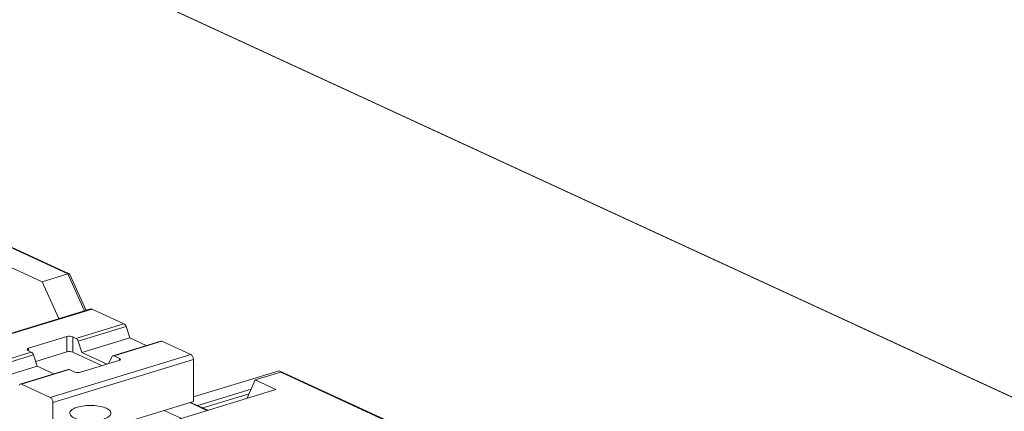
# Model space of a CAD drawing. Header units: inches. Extents: x -30 to 641, y 180 to 601.
# Tile 143 of 234: x 401 to 413, y 222 to 227. Entities that reach past the tile are written whole.
import ezdxf

# ---------------------------------------------------------------- set-up
doc = ezdxf.new("R2010")
doc.units = ezdxf.units.IN
doc.header["$MEASUREMENT"] = 0
doc.layers.add('1', color=7, linetype='Continuous')

# ---------------------------------------------------------------- blocks, each defined once
blk = doc.blocks.new('block 2834')
at = {"layer": '1', "color": 155, "lineweight": 18, "true_color": 0x4c7299}
blk.add_lwpolyline([(406.196, 221.495), (404.01, 222.503)], dxfattribs=at)
blk = doc.blocks.new('block 2837')
at = {"layer": '1', "color": 155, "lineweight": 18, "true_color": 0x4c7299}
blk.add_lwpolyline([(401.403, 222.539), (400.822, 222.361)], dxfattribs=at)
blk = doc.blocks.new('block 2838')
at = {"layer": '1', "color": 155, "lineweight": 18, "true_color": 0x4c7299}
blk.add_lwpolyline([(402.528, 222.882), (401.946, 222.705)], dxfattribs=at)
blk = doc.blocks.new('block 2839')
at = {"layer": '1', "color": 155, "lineweight": 18, "true_color": 0x4c7299}
blk.add_lwpolyline([(401.68, 223.274), (399.973, 222.752)], dxfattribs=at)
blk = doc.blocks.new('block 2842')
at = {"layer": '1', "color": 155, "lineweight": 18, "true_color": 0x4c7299}
blk.add_lwpolyline([(403.101, 222.042), (402.892, 222.138)], dxfattribs=at)
blk = doc.blocks.new('block 2844')
at = {"layer": '1', "color": 155, "lineweight": 18, "true_color": 0x4c7299}
blk.add_lwpolyline([(401.622, 223.256), (401.425, 223.692)], dxfattribs=at)
blk = doc.blocks.new('block 2846')
at = {"layer": '1', "color": 155, "lineweight": 18, "true_color": 0x4c7299}
blk.add_lwpolyline([(401.418, 223.699), (399.53, 224.57)], dxfattribs=at)
blk = doc.blocks.new('block 2909')
at = {"layer": '1', "color": 155, "lineweight": 18, "true_color": 0x4c7299}
blk.add_lwpolyline([(357.192, 247.886), (414.138, 221.617)], dxfattribs=at)
blk = doc.blocks.new('block 3117')
at = {"layer": '1', "color": 155, "lineweight": 18, "true_color": 0x4c7299}
blk.add_lwpolyline([(407.125, 221.067), (403.968, 222.523)], dxfattribs=at)
blk = doc.blocks.new('block 3120')
at = {"layer": '1', "color": 155, "lineweight": 18, "true_color": 0x4c7299}
blk.add_lwpolyline([(403.968, 222.523), (402.925, 222.204)], dxfattribs=at)
blk = doc.blocks.new('block 3121')
at = {"layer": '1', "color": 155, "lineweight": 18, "true_color": 0x4c7299}
blk.add_lwpolyline([(402.978, 222.099), (403.627, 222.297)], dxfattribs=at)
blk = doc.blocks.new('block 3330')
at = {"layer": '1', "color": 155, "lineweight": 13, "true_color": 0x4c7299}
blk.add_lwpolyline([(400.984, 222.714), (400.402, 222.537)], dxfattribs=at)
blk = doc.blocks.new('block 3331')
at = {"layer": '1', "color": 155, "lineweight": 13, "true_color": 0x4c7299}
blk.add_lwpolyline([(400.375, 222.572), (400.956, 222.75)], dxfattribs=at)
blk = doc.blocks.new('block 3332')
at = {"layer": '1', "color": 155, "lineweight": 13, "true_color": 0x4c7299}
blk.add_lwpolyline([(401.418, 222.537), (400.836, 222.36)], dxfattribs=at)
blk = doc.blocks.new('block 3334')
at = {"layer": '1', "color": 155, "lineweight": 13, "true_color": 0x4c7299}
blk.add_lwpolyline([(401.694, 223.272), (399.988, 222.751)], dxfattribs=at)
blk = doc.blocks.new('block 3335')
at = {"layer": '1', "color": 155, "lineweight": 18, "true_color": 0x4c7299}
blk.add_lwpolyline([(401.694, 223.272), (402.081, 223.094)], dxfattribs=at)
blk = doc.blocks.new('block 3336')
at = {"layer": '1', "color": 155, "lineweight": 18, "true_color": 0x4c7299}
blk.add_lwpolyline([(400.917, 222.768), (400.956, 222.75)], dxfattribs=at)
blk = doc.blocks.new('block 3337')
at = {"layer": '1', "color": 155, "lineweight": 18, "true_color": 0x4c7299}
blk.add_lwpolyline([(401.389, 222.937), (400.924, 222.795)], dxfattribs=at)
blk = doc.blocks.new('block 3338')
at = {"layer": '1', "color": 155, "lineweight": 18, "true_color": 0x4c7299}
blk.add_lwpolyline([(401.499, 222.916), (401.46, 222.934)], dxfattribs=at)
blk = doc.blocks.new('block 3339')
at = {"layer": '1', "color": 155, "lineweight": 18, "true_color": 0x4c7299}
blk.add_lwpolyline([(402.542, 222.881), (402.894, 222.719)], dxfattribs=at)
blk = doc.blocks.new('block 3340')
at = {"layer": '1', "color": 155, "lineweight": 13, "true_color": 0x4c7299}
blk.add_lwpolyline([(401.187, 222.198), (402.894, 222.719)], dxfattribs=at)
blk = doc.blocks.new('block 3341')
at = {"layer": '1', "color": 155, "lineweight": 18, "true_color": 0x4c7299}
blk.add_lwpolyline([(401.187, 222.198), (400.836, 222.36)], dxfattribs=at)
blk = doc.blocks.new('block 3342')
at = {"layer": '1', "color": 155, "lineweight": 18, "true_color": 0x4c7299}
blk.add_lwpolyline([(401.555, 222.504), (402.021, 222.646)], dxfattribs=at)
blk = doc.blocks.new('block 3343')
at = {"layer": '1', "color": 155, "lineweight": 18, "true_color": 0x4c7299}
blk.add_lwpolyline([(401.418, 222.537), (401.485, 222.506)], dxfattribs=at)
blk = doc.blocks.new('block 3344')
at = {"layer": '1', "color": 155, "lineweight": 18, "true_color": 0x4c7299}
blk.add_lwpolyline([(402.028, 222.672), (401.961, 222.703)], dxfattribs=at)
blk = doc.blocks.new('block 3345')
at = {"layer": '1', "color": 155, "lineweight": 13, "true_color": 0x4c7299}
blk.add_lwpolyline([(401.499, 222.916), (402.081, 223.094)], dxfattribs=at)
blk = doc.blocks.new('block 3346')
at = {"layer": '1', "color": 155, "lineweight": 13, "true_color": 0x4c7299}
blk.add_lwpolyline([(402.108, 223.058), (401.527, 222.88)], dxfattribs=at)
blk = doc.blocks.new('block 3347')
at = {"layer": '1', "color": 155, "lineweight": 13, "true_color": 0x4c7299}
blk.add_lwpolyline([(402.542, 222.881), (401.961, 222.703)], dxfattribs=at)
blk = doc.blocks.new('block 3348')
at = {"layer": '1', "color": 155, "lineweight": 13, "true_color": 0x4c7299}
blk.add_lwpolyline([(402.925, 222.658), (401.219, 222.137)], dxfattribs=at)
blk = doc.blocks.new('block 3349')
at = {"layer": '1', "color": 155, "lineweight": 18, "true_color": 0x4c7299}
blk.add_lwpolyline([(401.029, 222.577), (400.448, 222.4)], dxfattribs=at)
blk = doc.blocks.new('block 3351')
at = {"layer": '1', "color": 155, "lineweight": 18, "true_color": 0x4c7299}
blk.add_lwpolyline([(400.984, 222.714), (401.029, 222.577)], dxfattribs=at)
blk = doc.blocks.new('block 3352')
at = {"layer": '1', "color": 155, "lineweight": 18, "true_color": 0x4c7299}
blk.add_lwpolyline([(402.154, 222.921), (401.572, 222.743)], dxfattribs=at)
blk = doc.blocks.new('block 3353')
at = {"layer": '1', "color": 155, "lineweight": 18, "true_color": 0x4c7299}
blk.add_lwpolyline([(402.108, 223.058), (402.154, 222.921)], dxfattribs=at)
blk = doc.blocks.new('block 3354')
at = {"layer": '1', "color": 155, "lineweight": 18, "true_color": 0x4c7299}
blk.add_lwpolyline([(401.572, 222.743), (401.527, 222.88)], dxfattribs=at)
blk = doc.blocks.new('block 3356')
at = {"layer": '1', "color": 155, "lineweight": 18, "true_color": 0x4c7299}
blk.add_lwpolyline([(401.933, 222.693), (401.892, 222.607)], dxfattribs=at)
blk = doc.blocks.new('block 3358')
at = {"layer": '1', "color": 155, "lineweight": 18, "true_color": 0x4c7299}
blk.add_lwpolyline([(401.029, 222.577), (401.229, 222.485)], dxfattribs=at)
blk = doc.blocks.new('block 3359')
at = {"layer": '1', "color": 155, "lineweight": 18, "true_color": 0x4c7299}
blk.add_lwpolyline([(402.154, 222.921), (402.353, 222.829)], dxfattribs=at)
blk = doc.blocks.new('block 3360')
at = {"layer": '1', "color": 155, "lineweight": 18, "true_color": 0x4c7299}
blk.add_lwpolyline([(401.878, 222.602), (401.572, 222.743)], dxfattribs=at)
blk = doc.blocks.new('block 3363')
at = {"layer": '1', "color": 155, "lineweight": 13, "true_color": 0x4c7299}
blk.add_lwpolyline([(401.399, 223.699), (399.506, 224.572)], dxfattribs=at)
blk = doc.blocks.new('block 3364')
at = {"layer": '1', "color": 155, "lineweight": 13, "true_color": 0x4c7299}
blk.add_lwpolyline([(406.175, 221.495), (403.986, 222.506)], dxfattribs=at)
blk = doc.blocks.new('block 3367')
at = {"layer": '1', "color": 155, "lineweight": 13, "true_color": 0x4c7299}
blk.add_lwpolyline([(401.602, 223.25), (401.399, 223.699)], dxfattribs=at)
blk = doc.blocks.new('block 3376')
at = {"layer": '1', "color": 155, "lineweight": 18, "true_color": 0x4c7299}
blk.add_lwpolyline([(403.675, 222.411), (403.986, 222.506)], dxfattribs=at)
blk = doc.blocks.new('block 3383')
at = {"layer": '1', "color": 155, "lineweight": 18, "true_color": 0x4c7299}
blk.add_lwpolyline([(403.928, 222.294), (403.675, 222.411)], dxfattribs=at)
blk = doc.blocks.new('block 3384')
at = {"layer": '1', "color": 155, "lineweight": 18, "true_color": 0x4c7299}
blk.add_lwpolyline([(401.601, 221.583), (403.928, 222.294)], dxfattribs=at)
blk = doc.blocks.new('block 3385')
at = {"layer": '1', "color": 155, "lineweight": 18, "true_color": 0x4c7299}
blk.add_lwpolyline([(401.089, 223.604), (401.399, 223.699)], dxfattribs=at)
blk = doc.blocks.new('block 3386')
at = {"layer": '1', "color": 155, "lineweight": 18, "true_color": 0x4c7299}
blk.add_lwpolyline([(401.089, 223.604), (401.292, 223.155)], dxfattribs=at)
blk = doc.blocks.new('block 3399')
at = {"layer": '1', "color": 155, "lineweight": 18, "true_color": 0x4c7299}
blk.add_lwpolyline([(401.089, 223.604), (399.448, 224.361)], dxfattribs=at)
blk = doc.blocks.new('block 3403')
at = {"layer": '1', "color": 155, "lineweight": 18, "true_color": 0x4c7299}
blk.add_lwpolyline([(403.58, 222.188), (403.675, 222.411)], dxfattribs=at)
blk = doc.blocks.new('block 3421')
at = {"layer": '1', "color": 155, "lineweight": 13, "true_color": 0x4c7299}
blk.add_lwpolyline([(403.09, 222.038), (402.881, 222.135)], dxfattribs=at)
blk = doc.blocks.new('block 3422')
at = {"layer": '1', "color": 155, "lineweight": 18, "true_color": 0x4c7299}
blk.add_lwpolyline([(402.571, 222.04), (402.78, 221.944)], dxfattribs=at)
blk = doc.blocks.new('block 4145')
at = {"layer": '1', "color": 155, "lineweight": 18, "true_color": 0x4c7299}
blk.add_lwpolyline([(403.038, 222.071), (403.604, 222.244)], dxfattribs=at)
blk = doc.blocks.new('block 4376')
at = {"layer": '1', "color": 155, "lineweight": 13, "true_color": 0x4c7299}
blk.add_lwpolyline([(401.46, 222.749), (401.46, 222.934)], dxfattribs=at)
blk = doc.blocks.new('block 4377')
at = {"layer": '1', "color": 155, "lineweight": 13, "true_color": 0x4c7299}
blk.add_lwpolyline([(401.389, 222.752), (401.389, 222.937)], dxfattribs=at)
blk = doc.blocks.new('block 4378')
at = {"layer": '1', "color": 155, "lineweight": 13, "true_color": 0x4c7299}
blk.add_lwpolyline([(400.924, 222.765), (400.924, 222.795)], dxfattribs=at)
blk = doc.blocks.new('block 4379')
at = {"layer": '1', "color": 155, "lineweight": 13, "true_color": 0x4c7299}
blk.add_lwpolyline([(402.028, 222.649), (402.028, 222.672)], dxfattribs=at)
blk = doc.blocks.new('block 4380')
at = {"layer": '1', "color": 155, "lineweight": 18, "true_color": 0x4c7299}
blk.add_lwpolyline([(401.219, 222.137), (401.219, 221.66)], dxfattribs=at)
blk = doc.blocks.new('block 4381')
at = {"layer": '1', "color": 155, "lineweight": 18, "true_color": 0x4c7299}
blk.add_lwpolyline([(402.925, 222.658), (402.925, 222.148)], dxfattribs=at)
blk = doc.blocks.new('block 4384')
at = {"layer": '1', "color": 155, "lineweight": 18, "true_color": 0x4c7299}
blk.add_lwpolyline([(401.389, 222.752), (401.01, 222.636)], dxfattribs=at)
blk = doc.blocks.new('block 4385')
at = {"layer": '1', "color": 155, "lineweight": 18, "true_color": 0x4c7299}
blk.add_lwpolyline([(401.818, 222.584), (401.46, 222.749)], dxfattribs=at)
blk = doc.blocks.new('block 4404')
at = {"layer": '1', "color": 155, "lineweight": 18, "true_color": 0x4c7299}
blk.add_lwpolyline([(402.925, 222.148), (401.392, 221.68)], dxfattribs=at)
blk = doc.blocks.new('block 4771')
at = {"layer": '1', "color": 18, "lineweight": 13, "true_color": 0x4c0000}
blk.add_lwpolyline([(357.192, 247.886), (440.238, 209.577)], dxfattribs=at)
blk = doc.blocks.new('block 4846')
at = {"layer": '1', "color": 18, "lineweight": 13, "true_color": 0x4c0000}
blk.add_lwpolyline([(357.192, 247.886), (440.238, 209.577)], dxfattribs=at)
blk = doc.blocks.new('block 5420')
at = {"layer": '1', "color": 155, "lineweight": 18, "true_color": 0x4c7299}
blk.add_open_spline([(400.984, 222.714), (400.978, 222.731), (400.968, 222.745), (400.956, 222.75)], degree=3, dxfattribs=at)
blk = doc.blocks.new('block 5421')
at = {"layer": '1', "color": 155, "lineweight": 18, "true_color": 0x4c7299}
blk.add_open_spline([(400.836, 222.36), (400.825, 222.365), (400.814, 222.361), (400.809, 222.349)], degree=3, dxfattribs=at)
blk = doc.blocks.new('block 5422')
at = {"layer": '1', "color": 155, "lineweight": 18, "true_color": 0x4c7299}
blk.add_open_spline([(401.418, 222.537), (401.413, 222.54), (401.408, 222.54), (401.403, 222.539)], degree=3, dxfattribs=at)
blk = doc.blocks.new('block 5423')
at = {"layer": '1', "color": 155, "lineweight": 18, "true_color": 0x4c7299}
blk.add_open_spline([(400.924, 222.795), (400.903, 222.788), (400.899, 222.776), (400.917, 222.768)], degree=3, dxfattribs=at)
blk = doc.blocks.new('block 5424')
at = {"layer": '1', "color": 155, "lineweight": 18, "true_color": 0x4c7299}
blk.add_open_spline([(401.46, 222.934), (401.442, 222.942), (401.411, 222.944), (401.389, 222.937)], degree=3, dxfattribs=at)
blk = doc.blocks.new('block 5425')
at = {"layer": '1', "color": 155, "lineweight": 18, "true_color": 0x4c7299}
blk.add_open_spline([(402.021, 222.646), (402.042, 222.652), (402.045, 222.664), (402.028, 222.672)], degree=3, dxfattribs=at)
blk = doc.blocks.new('block 5426')
at = {"layer": '1', "color": 155, "lineweight": 18, "true_color": 0x4c7299}
blk.add_open_spline([(401.485, 222.506), (401.502, 222.498), (401.534, 222.497), (401.555, 222.504)], degree=3, dxfattribs=at)
blk = doc.blocks.new('block 5427')
at = {"layer": '1', "color": 155, "lineweight": 18, "true_color": 0x4c7299}
blk.add_open_spline([(402.108, 223.058), (402.103, 223.075), (402.092, 223.089), (402.081, 223.094)], degree=3, dxfattribs=at)
blk = doc.blocks.new('block 5428')
at = {"layer": '1', "color": 155, "lineweight": 18, "true_color": 0x4c7299}
blk.add_open_spline([(401.527, 222.88), (401.521, 222.897), (401.511, 222.911), (401.499, 222.916)], degree=3, dxfattribs=at)
blk = doc.blocks.new('block 5429')
at = {"layer": '1', "color": 155, "lineweight": 18, "true_color": 0x4c7299}
blk.add_open_spline([(402.542, 222.881), (402.537, 222.883), (402.532, 222.884), (402.528, 222.882)], degree=3, dxfattribs=at)
blk = doc.blocks.new('block 5430')
at = {"layer": '1', "color": 155, "lineweight": 18, "true_color": 0x4c7299}
blk.add_open_spline([(401.961, 222.703), (401.949, 222.708), (401.939, 222.704), (401.933, 222.693)], degree=3, dxfattribs=at)
blk = doc.blocks.new('block 5431')
at = {"layer": '1', "color": 155, "lineweight": 18, "true_color": 0x4c7299}
blk.add_open_spline([(401.219, 222.137), (401.219, 222.162), (401.205, 222.19), (401.187, 222.198)], degree=3, dxfattribs=at)
blk = doc.blocks.new('block 5432')
at = {"layer": '1', "color": 155, "lineweight": 18, "true_color": 0x4c7299}
blk.add_open_spline([(402.925, 222.658), (402.925, 222.684), (402.911, 222.711), (402.894, 222.719)], degree=3, dxfattribs=at)
blk = doc.blocks.new('block 5434')
at = {"layer": '1', "color": 155, "lineweight": 18, "true_color": 0x4c7299}
blk.add_open_spline([(401.694, 223.272), (401.689, 223.275), (401.684, 223.275), (401.68, 223.274)], degree=3, dxfattribs=at)
blk = doc.blocks.new('block 5441')
at = {"layer": '1', "color": 155, "lineweight": 18, "true_color": 0x4c7299}
blk.add_open_spline([(401.425, 223.692), (401.421, 223.7), (401.412, 223.702), (401.399, 223.699)], degree=3, dxfattribs=at)
blk = doc.blocks.new('block 5446')
at = {"layer": '1', "color": 155, "lineweight": 18, "true_color": 0x4c7299}
blk.add_open_spline([(404.01, 222.503), (404.001, 222.507), (403.993, 222.508), (403.986, 222.506)], degree=3, dxfattribs=at)
blk = doc.blocks.new('block 5584')
at = {"layer": '1', "color": 155, "lineweight": 18, "true_color": 0x4c7299}
blk.add_open_spline([(401.46, 222.749), (401.442, 222.757), (401.411, 222.758), (401.389, 222.752)], degree=3, dxfattribs=at)
blk = doc.blocks.new('block 8458')
at = {"layer": '1', "color": 18, "lineweight": 13, "true_color": 0x4c0000}
blk.add_lwpolyline([(359.077, 247.016), (406.298, 225.234), (429.908, 214.342), (435.811, 211.619), (438.762, 210.258), (440.238, 209.577), (439.059, 208.819), (440.254, 208.069), (442.578, 208.118), (445.628, 207.091), (451.531, 204.368)], dxfattribs=at)
blk = doc.blocks.new('block 8585')
at = {"layer": '1', "color": 18, "lineweight": 13, "true_color": 0x4c0000}
blk.add_lwpolyline([(401.516, 222.081), (401.535, 222.086), (401.556, 222.09), (401.578, 222.094), (401.602, 222.098), (401.626, 222.1), (401.651, 222.101), (401.7, 222.101), (401.725, 222.1), (401.748, 222.097), (401.792, 222.09), (401.813, 222.086), (401.833, 222.08), (401.851, 222.074), (401.868, 222.067), (401.883, 222.059), (401.895, 222.051), (401.906, 222.043), (401.914, 222.034), (401.919, 222.026), (401.923, 222.017), (401.924, 222.008), (401.923, 221.999), (401.919, 221.989), (401.913, 221.98), (401.904, 221.971), (401.894, 221.963), (401.881, 221.955), (401.866, 221.948), (401.849, 221.941), (401.832, 221.935), (401.813, 221.93), (401.792, 221.925), (401.77, 221.921), (401.746, 221.918), (401.722, 221.916), (401.697, 221.914), (401.647, 221.914), (401.623, 221.916), (401.6, 221.918), (401.556, 221.925), (401.535, 221.93), (401.515, 221.935), (401.497, 221.941), (401.48, 221.948), (401.465, 221.956), (401.452, 221.964), (401.442, 221.973), (401.434, 221.981), (401.428, 221.99), (401.425, 221.999), (401.424, 222.008), (401.425, 222.017), (401.429, 222.026), (401.435, 222.035), (401.443, 222.044), (401.454, 222.053), (401.467, 222.061), (401.482, 222.068), (401.498, 222.075), (401.516, 222.081)], dxfattribs=at)
blk = doc.blocks.new('block 9066')
at = {"layer": '1', "color": 18, "lineweight": 13, "true_color": 0x4c0000}
blk.add_lwpolyline([(401.516, 222.081), (401.535, 222.086), (401.556, 222.09), (401.578, 222.094), (401.602, 222.098), (401.626, 222.1), (401.651, 222.101), (401.7, 222.101), (401.725, 222.1), (401.748, 222.097), (401.792, 222.09), (401.813, 222.086), (401.833, 222.08), (401.851, 222.074), (401.868, 222.067), (401.883, 222.059), (401.895, 222.051), (401.906, 222.043), (401.914, 222.034), (401.919, 222.026), (401.923, 222.017), (401.924, 222.008), (401.923, 221.999), (401.919, 221.989), (401.913, 221.98), (401.904, 221.971), (401.894, 221.963), (401.881, 221.955), (401.866, 221.948), (401.849, 221.941), (401.832, 221.935), (401.813, 221.93), (401.792, 221.925), (401.77, 221.921), (401.746, 221.918), (401.722, 221.916), (401.697, 221.914), (401.647, 221.914), (401.623, 221.916), (401.6, 221.918), (401.556, 221.925), (401.535, 221.93), (401.515, 221.935), (401.497, 221.941), (401.48, 221.948), (401.465, 221.956), (401.452, 221.964), (401.442, 221.973), (401.434, 221.981), (401.428, 221.99), (401.425, 221.999), (401.424, 222.008), (401.425, 222.017), (401.429, 222.026), (401.435, 222.035), (401.443, 222.044), (401.454, 222.053), (401.467, 222.061), (401.482, 222.068), (401.498, 222.075), (401.516, 222.081)], dxfattribs=at)

msp = doc.modelspace()

# ---------------------------------------------------------------- block references
at = {"layer": '1'}
for name in ['block 8458', 'block 2909', 'block 4771', 'block 4846', 'block 3363', 'block 2846', 'block 3399', 'block 3385', 'block 5441', 'block 3367', 'block 2844', 'block 3386', 'block 2839', 'block 3334', 'block 5434', 'block 3335', 'block 3345', 'block 5427', 'block 3346', 'block 3353', 'block 3337', 'block 5424', 'block 4377', 'block 3338', 'block 4376', 'block 5428', 'block 3354', 'block 3352', 'block 2838', 'block 3347', 'block 3359', 'block 5429', 'block 3339', 'block 3331', 'block 3330', 'block 5423', 'block 3336', 'block 4378', 'block 5420', 'block 3351', 'block 4384', 'block 3340', 'block 5584', 'block 4385', 'block 3360', 'block 5430', 'block 5432', 'block 3348', 'block 3342', 'block 3356', 'block 3344', 'block 5425', 'block 4379', 'block 4381', 'block 3349', 'block 2837', 'block 3332', 'block 3358', 'block 5422', 'block 3343', 'block 5426', 'block 3120', 'block 3376', 'block 3117', 'block 5446', 'block 3364', 'block 2834', 'block 5421', 'block 3341', 'block 3403', 'block 3383', 'block 3384', 'block 3121', 'block 4145', 'block 5431', 'block 4380', 'block 4404', 'block 3421', 'block 2842', 'block 8585', 'block 9066', 'block 3422']:
    msp.add_blockref(name, (0, 0), dxfattribs=at)

doc.saveas('drawing.dxf')
